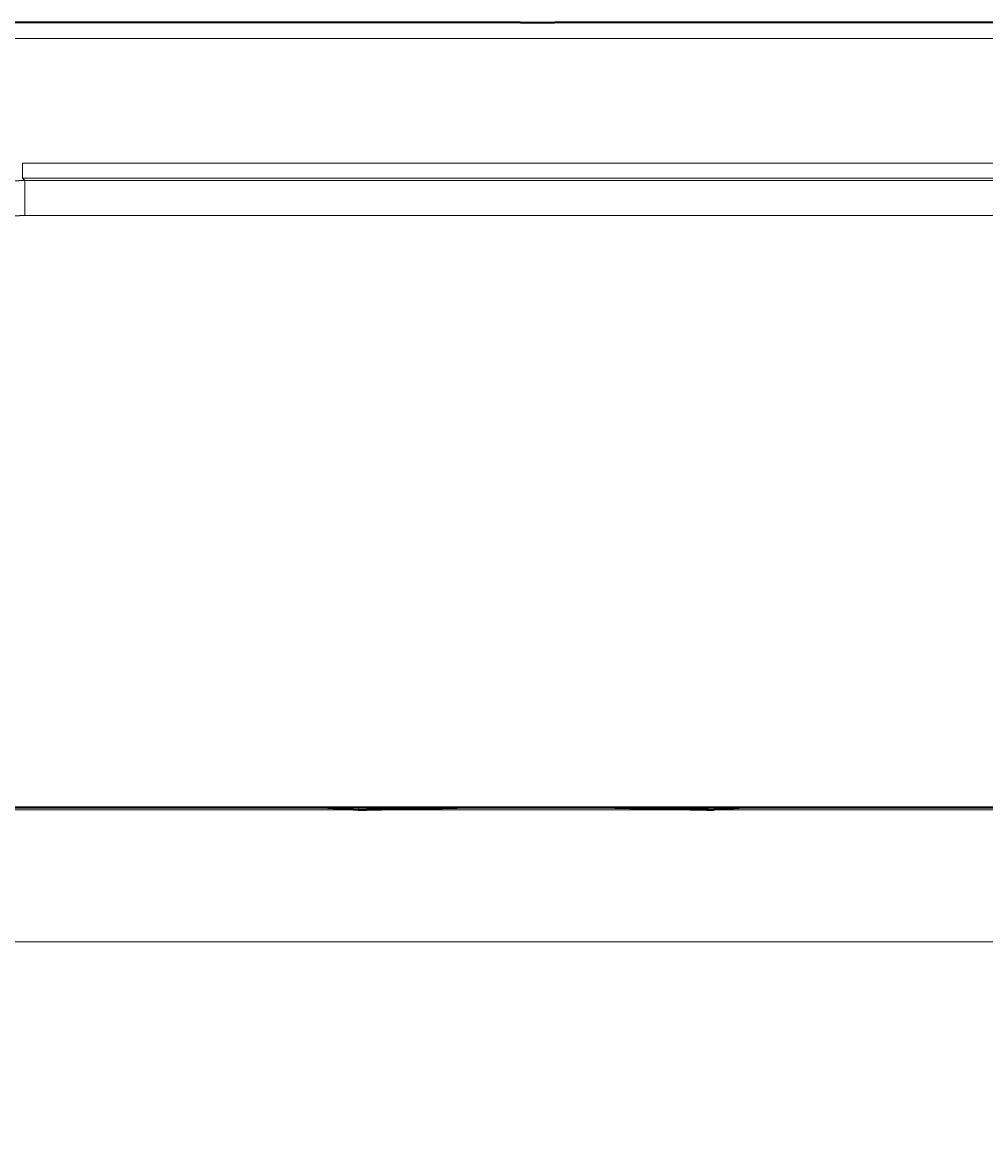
# Model space of a CAD drawing. Extents: x 8 to 1686, y 71 to 1168.
# Tile 8 of 11: x 218 to 530, y 661 to 1023. Entities that reach past the tile are written whole.
import ezdxf
from ezdxf.enums import TextEntityAlignment as Align

# ---------------------------------------------------------------- set-up
doc = ezdxf.new("R2010")
doc.units = 0
doc.layers.get('0').update_dxf_attribs({"lineweight": 13})
doc.styles.get("Standard").update_dxf_attribs({"font": 'isocp.shx'})
doc.dimstyles.get("Standard").update_dxf_attribs({"dimtxt": 2.5, "dimasz": 2.5, "dimexe": 1.25, "dimexo": 0.625, "dimtad": 1, "dimcen": 2.5, "dimadec": 0, "dimazin": 0, "dimtfac": 1, "dimtmove": 0, "dimatfit": 0, "dimfxl": 0, "dimarcsym": 0})

# ---------------------------------------------------------------- blocks, each defined once
blk = doc.blocks.new('*D')
at = {"color": 7, "lineweight": 13}
for p, q in [((773.06, 1023.45), (21.79, 1023.45)), ((23.79, 768.74), (23.79, 1023.45)), ((880.56, 768.74), (21.79, 768.74)), ((123.79, 767.45), (123.79, 724.01)), ((1030.32, 767.45), (1030.32, 724.01)), ((123.79, 726.01), (1030.32, 726.01)), ((692.45, 650.43), (32.9, 650.43)), ((34.9, 190.41), (34.9, 650.43)), ((353, 388.56), (463.36, 501.83)), ((384.06, 360.58), (384.06, 146.5)), ((825.06, 358.63), (825.06, 146.5)), ((119.45, 198.41), (119.45, 71.85)), ((1034.67, 198.41), (1034.67, 71.85)), ((692.45, 190.41), (32.9, 190.41)), ((384.06, 148.5), (825.06, 148.5)), ((119.45, 73.85), (1034.67, 73.85))]:
    blk.add_line(p, q, dxfattribs=at)
for points in [[(24.31, 1021.52), (23.79, 1023.45), (23.27, 1021.52)], [(23.27, 770.67), (23.79, 768.74), (24.31, 770.67)], [(125.72, 726.53), (123.79, 726.01), (125.72, 725.49)], [(1028.39, 725.49), (1030.32, 726.01), (1028.39, 726.53)], [(35.42, 648.5), (34.9, 650.43), (34.39, 648.5)], [(414.13, 450.56), (415.11, 452.31), (413.39, 451.29)], [(353.98, 390.31), (353, 388.56), (354.72, 389.58)], [(34.39, 192.34), (34.9, 190.41), (35.42, 192.34)], [(385.99, 149.02), (384.06, 148.5), (385.99, 147.99)], [(823.13, 147.99), (825.06, 148.5), (823.13, 149.02)], [(121.38, 74.37), (119.45, 73.85), (121.38, 73.33)], [(1032.74, 73.33), (1034.67, 73.85), (1032.74, 74.37)]]:
    blk.add_lwpolyline(points, dxfattribs=at)
blk.add_arc((384.06, 420.43), 44.5, 223.1706, 357.4249, dxfattribs=at)
for s, rotation, p, p2 in [('255', 90, (21.79, 875.08), (21.79, 917.11)), ('90', 45.7457, (443.02, 483.82), (461.93, 503.22)), ('%%c', 45.7457, (435.16, 475.75), (442.32, 483.1)), ('460', 90, (32.9, 399.41), (32.9, 441.44))]:
    blk.add_text(s, height=14, rotation=rotation, dxfattribs=at).set_placement(p, p2, align=Align.FIT)
for s, p, p2 in [('900', (556.04, 728.01), (598.07, 728.01)), ('441', (583.54, 150.5), (625.57, 150.5)), ('910', (556.04, 75.85), (598.07, 75.85))]:
    blk.add_text(s, height=14, dxfattribs=at).set_placement(p, p2, align=Align.FIT)
blk = doc.blocks.new('BLOCK106')
at = {"color": 7, "lineweight": 35}
for p, q in [((-253, 0), (-502.61, 0)), ((0, 0), (-242, 0)), ((-253, -254), (-455.78, -254)), ((0, -254), (-242, -254))]:
    blk.add_line(p, q, dxfattribs=at)
at = {"color": 7, "lineweight": 35, "ltscale": 0.275}
for p, q in [((-253, 0), (-242, 0)), ((-242, -254), (-253, -254))]:
    blk.add_line(p, q, dxfattribs=at)
at = {"color": 7, "lineweight": 13}
for p, q in [((-502.61, -5.17), (-253, -5.17)), ((-242, -5.17), (0, -5.17)), ((-253, -45.55), (-414.22, -45.55)), ((0, -45.55), (-242, -45.55)), ((-414.22, -50.36), (-253, -50.36)), ((-242, -50.36), (0, -50.36)), ((-413.42, -51.16), (-253, -51.16)), ((-242, -51.16), (0, -51.16)), ((-253, -62.48), (-413.42, -62.48)), ((0, -62.48), (-242, -62.48))]:
    blk.add_line(p, q, dxfattribs=at)
at = {"color": 7, "lineweight": 13, "ltscale": 0.275}
for p, q in [((-253, -5.17), (-242, -5.17)), ((-242, -45.55), (-253, -45.55)), ((-253, -50.36), (-242, -50.36)), ((-242, -51.16), (-253, -51.16)), ((-242, -62.48), (-253, -62.48))]:
    blk.add_line(p, q, dxfattribs=at)
at = {"color": 7, "lineweight": 13, "ltscale": 0.120162}
blk.add_line((-414.22, -50.36), (-414.22, -45.55), dxfattribs=at)
at = {"color": 7, "lineweight": 13, "ltscale": 0.028317}
blk.add_line((-414.22, -50.36), (-413.42, -51.16), dxfattribs=at)
at = {"color": 7, "lineweight": 13, "ltscale": 0.283158}
blk.add_line((-413.42, -62.48), (-413.42, -51.16), dxfattribs=at)
at = {"color": 7, "lineweight": 35, "ltscale": 0.288419}
blk.add_line((-317.01, -254), (-305.5, -254.72), dxfattribs=at)
at = {"color": 7, "lineweight": 35, "ltscale": 0.288418}
blk.add_line((-178.99, -254), (-190.5, -254.72), dxfattribs=at)
at = {"color": 7, "lineweight": 35}
blk.add_arc((-323.3, -4928.96), 4676.02, 88.69197, 88.77945, dxfattribs=at)
at = {"color": 7, "lineweight": 13}
for points, knots in [([(-463.03, -99.38), (-462.88, -94.75), (-462.19, -90.15), (-460.98, -85.63), (-457.53, -77), (-452.2, -69.37), (-449.11, -65.9), (-442.19, -59.73), (-434.03, -55.31), (-429.72, -53.59), (-423.83, -52), (-417.8, -51.33), (-416.34, -51.22), (-414.88, -51.16), (-413.42, -51.16)], [0, 0, 0, 0, 0, 0, 31.38492, 31.38492, 31.38492, 62.613345, 62.613345, 62.613345, 93.808916, 93.808916, 93.808916, 103.698734, 103.698734, 103.698734, 103.698734, 103.698734, 103.698734]), ([(-451.09, -99.17), (-450.97, -95.55), (-450.44, -91.93), (-449.47, -88.4), (-446.72, -81.65), (-442.46, -75.75), (-439.99, -73.08), (-434.47, -68.38), (-427.98, -65.12), (-424.56, -63.89), (-420.23, -62.9), (-415.84, -62.55), (-415.03, -62.51), (-414.23, -62.48), (-413.42, -62.48)], [0, 0, 0, 0, 0, 0, 26.343837, 26.343837, 26.343837, 52.516325, 52.516325, 52.516325, 78.662147, 78.662147, 78.662147, 84.503649, 84.503649, 84.503649, 84.503649, 84.503649, 84.503649])]:
    blk.add_open_spline(points, degree=5, knots=knots, dxfattribs=at)
at = {"color": 7, "lineweight": 35}
for points, knots in [([(-305.5, -254.72), (-305.46, -254.72), (-305.41, -254.71), (-303.33, -254.68), (-302.88, -254.67), (-302.36, -254.66), (-301.85, -254.65), (-301.01, -254.63), (-300.06, -254.61), (-299.74, -254.6), (-299.23, -254.59), (-298.7, -254.58), (-298.51, -254.58), (-298.15, -254.57), (-297.77, -254.56), (-297.57, -254.56), (-296.73, -254.54), (-295.82, -254.52), (-295.11, -254.51), (-293.9, -254.48), (-292.61, -254.45), (-292.1, -254.44), (-290.79, -254.42), (-289.4, -254.38), (-288.49, -254.36), (-287.16, -254.33), (-285.79, -254.3), (-285.41, -254.29), (-284.32, -254.27), (-283.19, -254.24), (-282.45, -254.23), (-281.54, -254.21), (-280.61, -254.19), (-280.49, -254.18), (-280.18, -254.18), (-279.87, -254.17), (-279.72, -254.16), (-279.34, -254.16), (-278.97, -254.15), (-278.69, -254.14), (-277.75, -254.12), (-276.78, -254.1), (-276.02, -254.08), (-275.07, -254.06), (-274.09, -254.04), (-273.95, -254.04), (-273.64, -254.03), (-273.32, -254.02), (-273.2, -254.02), (-272.94, -254.01), (-272.69, -254.01), (-272.56, -254.01), (-272.43, -254), (-272.31, -254)], [0, 0, 0, 0, 0, 0, 2.2423, 2.2423, 2.2423, 24.108335, 24.108335, 24.108335, 34.930639, 34.930639, 34.930639, 40.390544, 40.390544, 40.390544, 45.850448, 45.850448, 45.850448, 64.062302, 64.062302, 64.062302, 74.534216, 74.534216, 74.534216, 92.001812, 92.001812, 92.001812, 99.063527, 99.063527, 99.063527, 111.030729, 111.030729, 111.030729, 113.454399, 113.454399, 113.454399, 115.774742, 115.774742, 115.774742, 119.115857, 119.115857, 119.115857, 129.842576, 129.842576, 129.842576, 132.36048, 132.36048, 132.36048, 134.051618, 134.051618, 134.051618, 135.742757, 135.742757, 135.742757, 135.742757, 135.742757, 135.742757]), ([(-305.5, -254.72), (-305.46, -254.72), (-305.42, -254.71), (-303.33, -254.68), (-302.88, -254.67), (-302.36, -254.66), (-301.85, -254.65), (-301.01, -254.63), (-300.06, -254.61), (-299.74, -254.6), (-299.23, -254.59), (-298.7, -254.58), (-298.51, -254.58), (-298.15, -254.57), (-297.77, -254.56), (-297.57, -254.56), (-296.73, -254.54), (-295.82, -254.52), (-295.11, -254.51), (-293.9, -254.48), (-292.61, -254.45), (-292.1, -254.44), (-290.79, -254.42), (-289.4, -254.38), (-288.49, -254.36), (-287.17, -254.33), (-285.79, -254.3), (-285.41, -254.29), (-284.32, -254.27), (-283.19, -254.24), (-282.45, -254.23), (-281.55, -254.21), (-280.62, -254.19), (-280.49, -254.18), (-280.18, -254.18), (-279.87, -254.17), (-279.72, -254.16), (-279.35, -254.16), (-278.98, -254.15), (-278.69, -254.14), (-277.75, -254.12), (-276.79, -254.1), (-276.03, -254.08), (-275.07, -254.06), (-274.1, -254.04), (-273.95, -254.04), (-273.64, -254.03), (-273.33, -254.02), (-273.2, -254.02), (-272.94, -254.01), (-272.69, -254.01), (-272.56, -254.01), (-272.43, -254), (-272.3, -254)], [0, 0, 0, 0, 0, 0, 2.242508, 2.242508, 2.242508, 24.306894, 24.306894, 24.306894, 35.226336, 35.226336, 35.226336, 40.734845, 40.734845, 40.734845, 46.243355, 46.243355, 46.243355, 64.614847, 64.614847, 64.614847, 75.176969, 75.176969, 75.176969, 92.792199, 92.792199, 92.792199, 99.910337, 99.910337, 99.910337, 111.976111, 111.976111, 111.976111, 114.408544, 114.408544, 114.408544, 116.747427, 116.747427, 116.747427, 120.104083, 120.104083, 120.104083, 130.918294, 130.918294, 130.918294, 133.451307, 133.451307, 133.451307, 135.166925, 135.166925, 135.166925, 136.882543, 136.882543, 136.882543, 136.882543, 136.882543, 136.882543]), ([(-223.72, -254), (-223.23, -254.01), (-222.74, -254.02), (-222.36, -254.03), (-221.57, -254.05), (-220.79, -254.06), (-220.48, -254.07), (-219.84, -254.08), (-219.19, -254.1), (-218.96, -254.1), (-218.35, -254.12), (-217.75, -254.13), (-217.43, -254.14), (-217.04, -254.15), (-216.65, -254.16), (-216.54, -254.16), (-216.37, -254.16), (-216.2, -254.17), (-216.15, -254.17), (-216.04, -254.17), (-215.93, -254.17), (-215.88, -254.17), (-215.77, -254.18), (-215.65, -254.18), (-215.59, -254.18), (-215.46, -254.18), (-215.32, -254.19), (-215.24, -254.19), (-214.73, -254.2), (-214.23, -254.21), (-213.79, -254.22), (-213.27, -254.23), (-212.75, -254.25), (-212.66, -254.25), (-212.47, -254.25), (-212.29, -254.26), (-212.21, -254.26), (-212.06, -254.26), (-211.91, -254.26), (-211.86, -254.27), (-211.39, -254.28), (-210.93, -254.29), (-210.52, -254.3), (-210.05, -254.31), (-209.57, -254.32), (-209.51, -254.32), (-209.35, -254.32), (-209.19, -254.33), (-209.12, -254.33), (-208.96, -254.33), (-208.8, -254.33), (-208.72, -254.34), (-208.57, -254.34), (-208.42, -254.34), (-208.35, -254.34), (-207.8, -254.36), (-207.26, -254.37), (-206.81, -254.38), (-206.28, -254.39), (-205.76, -254.4), (-205.65, -254.41), (-205.43, -254.41), (-205.22, -254.41), (-205.09, -254.42), (-204.87, -254.42), (-204.66, -254.43), (-204.6, -254.43), (-204.31, -254.43), (-204.02, -254.44), (-203.81, -254.45), (-203.53, -254.45), (-203.26, -254.46), (-203.21, -254.46), (-203.08, -254.46), (-202.94, -254.46), (-202.86, -254.47), (-202.67, -254.47), (-202.49, -254.47), (-202.38, -254.48), (-202.27, -254.48), (-202.17, -254.48), (-202.14, -254.48), (-201.67, -254.49), (-201.2, -254.5), (-200.78, -254.51), (-200.04, -254.53), (-199.33, -254.54), (-199.05, -254.55), (-198.52, -254.56), (-198.02, -254.57), (-197.79, -254.57), (-197.53, -254.58), (-197.27, -254.58), (-197.25, -254.58), (-197.17, -254.59), (-197.09, -254.59), (-197.03, -254.59), (-196.92, -254.59), (-196.8, -254.59), (-196.74, -254.59), (-196.63, -254.6), (-196.53, -254.6), (-196.48, -254.6), (-195.5, -254.62), (-194.61, -254.64), (-193.85, -254.65), (-193.06, -254.67), (-192.39, -254.68), (-192.31, -254.68), (-192.13, -254.69), (-191.97, -254.69), (-191.89, -254.69), (-191.71, -254.69), (-191.54, -254.7), (-191.43, -254.7), (-191.33, -254.7), (-191.24, -254.7), (-190.53, -254.72), (-190.52, -254.72), (-190.5, -254.72)], [0, 0, 0, 0, 0, 0, 4.4242, 4.4242, 4.4242, 7.409835, 7.409835, 7.409835, 10.597327, 10.597327, 10.597327, 13.132497, 13.132497, 13.132497, 14.356781, 14.356781, 14.356781, 14.948316, 14.948316, 14.948316, 15.539851, 15.539851, 15.539851, 16.213201, 16.213201, 16.213201, 16.83634, 16.83634, 16.83634, 21.193801, 21.193801, 21.193801, 22.127293, 22.127293, 22.127293, 23.060786, 23.060786, 23.060786, 23.693129, 23.693129, 23.693129, 27.937684, 27.937684, 27.937684, 28.799921, 28.799921, 28.799921, 29.613888, 29.613888, 29.613888, 30.427886, 30.427886, 30.427886, 31.241884, 31.241884, 31.241884, 36.529922, 36.529922, 36.529922, 37.310832, 37.310832, 37.310832, 39.070452, 39.070452, 39.070452, 40.009432, 40.009432, 40.009432, 42.648594, 42.648594, 42.648594, 43.404981, 43.404981, 43.404981, 44.124967, 44.124967, 44.124967, 45.163452, 45.163452, 45.163452, 45.48634, 45.48634, 45.48634, 51.304136, 51.304136, 51.304136, 55.67911, 55.67911, 55.67911, 59.421665, 59.421665, 59.421665, 59.837454, 59.837454, 59.837454, 60.669033, 60.669033, 60.669033, 61.500707, 61.500707, 61.500707, 62.345665, 62.345665, 62.345665, 78.292155, 78.292155, 78.292155, 81.230157, 81.230157, 81.230157, 84.064915, 84.064915, 84.064915, 87.707708, 87.707708, 87.707708, 88.472356, 88.472356, 88.472356, 88.472356, 88.472356, 88.472356]), ([(-192.25, -254.68), (-192.56, -254.68), (-192.9, -254.67), (-193.28, -254.66), (-194.09, -254.65), (-195.03, -254.63), (-195.54, -254.62), (-196.4, -254.6), (-197.34, -254.58), (-197.7, -254.57), (-198.59, -254.56), (-199.53, -254.54), (-200.1, -254.53), (-201.11, -254.5), (-202.18, -254.48), (-202.65, -254.47), (-203.45, -254.45), (-204.28, -254.44), (-204.61, -254.43), (-205.79, -254.4), (-207.03, -254.37), (-207.94, -254.35), (-209.88, -254.31), (-211.91, -254.26), (-213.01, -254.24), (-214.16, -254.21), (-215.34, -254.19)], [0, 0, 0, 0, 0, 0, 18.33496, 18.33496, 18.33496, 36.589498, 36.589498, 36.589498, 47.591468, 47.591468, 47.591468, 62.36532, 62.36532, 62.36532, 72.966326, 72.966326, 72.966326, 80.405065, 80.405065, 80.405065, 97.735307, 97.735307, 97.735307, 116.198522, 116.198522, 116.198522, 116.198522, 116.198522, 116.198522])]:
    blk.add_open_spline(points, degree=5, knots=knots, dxfattribs=at)

msp = doc.modelspace()

# ---------------------------------------------------------------- linework, layer by layer
at = {"color": 7, "lineweight": 35}
msp.add_line((123.791, 769.455), (1030.324, 769.455), dxfattribs=at)

# ---------------------------------------------------------------- block references
at = {"lineweight": 0}
msp.add_blockref('BLOCK106', (632.057, 1023.455), dxfattribs=at)

# ---------------------------------------------------------------- dimensions: what is measured, and where the dimension line sits
at = {"color": 0, "lineweight": 0}
for base, p1, p2, angle, text, middle, dimtype in [((119.445, 73.852), (1034.669, 200.412), (119.445, 200.412), 180, '910', (577.057, 73.852), 161), ((123.791, 726.009), (1030.324, 769.455), (123.791, 769.455), 179.99905, '900', (577.057, 726.009), 160)]:
    dim = msp.add_linear_dim(base=base, p1=p1, p2=p2, angle=angle, text=text, dimstyle='Standard', dxfattribs=at)
    dim.commit()
    dim.dimension.update_dxf_attribs({"geometry": '*D', "text_midpoint": middle, "dimtype": dimtype})
for base, p1, p2, angle, middle, dimtype in [((34.903, 190.412), (694.446, 650.435), (694.446, 190.412), 270, (34.903, 420.424), 161), ((384.057, 148.505), (825.057, 360.635), (384.057, 362.585), 179.99905, (604.557, 148.505), 160), ((23.788, 768.738), (775.057, 1023.455), (882.557, 768.738), 269.99857, (23.788, 896.097), 160)]:
    dim = msp.add_linear_dim(base=base, p1=p1, p2=p2, angle=angle, dimstyle='Standard', dxfattribs=at)
    dim.commit()
    dim.dimension.update_dxf_attribs({"geometry": '*D', "text_midpoint": middle, "dimtype": dimtype})
dim = msp.add_diameter_dim_2p(p1=(353.003, 388.562), p2=(415.111, 452.308), text='%%c90', dimstyle='Standard', dxfattribs=at)
dim.commit()
dim.dimension.update_dxf_attribs({"geometry": '*D', "text_midpoint": (449.975, 488.091), "dimtype": 163})

doc.saveas('drawing.dxf')
